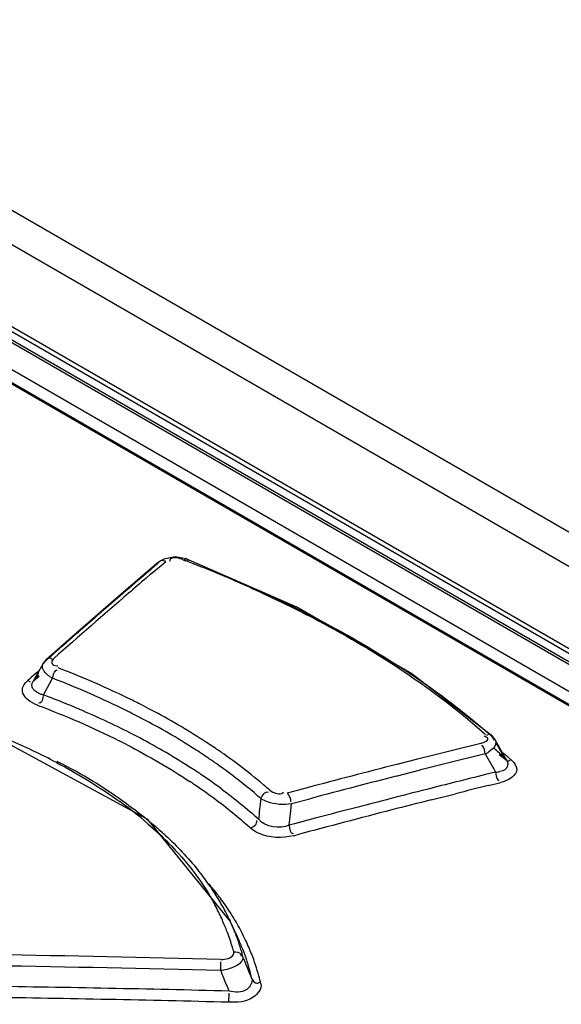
# Model space of a CAD drawing. Header units: inches. Extents: x 0 to 82.7, y 0 to 58.5.
# Tile 65 of 91: x 70.686 to 71, y 20.061 to 20.632. Entities that reach past the tile are written whole.
import ezdxf

# ---------------------------------------------------------------- set-up
doc = ezdxf.new("R2010")
doc.units = ezdxf.units.IN
doc.header["$LTSCALE"] = 4.5472440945
doc.header["$MEASUREMENT"] = 0
doc.layers.get('0').update_dxf_attribs({"linetype": 'CONTINUOUS'})

msp = doc.modelspace()

# ---------------------------------------------------------------- linework, layer by layer
at = {"color": 7, "linetype": 'CONTINUOUS'}
for p, q in [((69.4462379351, 21.2351161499), (74.7007984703, 18.2014628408)), ((69.4277610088, 21.2257843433), (74.6820966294, 18.1922608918)), ((69.6469262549, 21.0516838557), (71.4504885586, 20.0104202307)), ((71.4345782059, 20.010258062), (69.6343741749, 21.0495828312)), ((71.4370395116, 20.0103003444), (69.6368354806, 21.0496251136)), ((71.448949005, 20.0082150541), (69.6453867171, 21.04947867)), ((71.4067920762, 20.0104697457), (69.6311264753, 21.0356275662)), ((71.3991918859, 20.0065544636), (69.6272417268, 21.0295672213)), ((69.6288976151, 21.0296020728), (71.4008477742, 20.0065893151)), ((70.7697193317, 20.3195686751), (70.7665780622, 20.3176621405)), ((70.7762424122, 20.3207697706), (70.7697193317, 20.3195686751)), ((70.7826325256, 20.3195784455), (70.7762424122, 20.3207697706)), ((70.8469348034, 20.2915383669), (70.7826332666, 20.3195773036)), ((70.7665848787, 20.3176679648), (70.7478526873, 20.3016610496)), ((70.7656972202, 20.316509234), (70.7607058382, 20.3122630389)), ((70.7620292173, 20.310726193), (70.7680997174, 20.3158978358)), ((70.7665780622, 20.3176621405), (70.7656971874, 20.316509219)), ((70.7680997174, 20.3158978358), (70.7708054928, 20.3181963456)), ((70.7809415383, 20.319089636), (70.7822391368, 20.3185929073)), ((70.7607058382, 20.3122630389), (70.7580530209, 20.3100006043)), ((70.7593769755, 20.3084602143), (70.7620292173, 20.310726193)), ((70.7478526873, 20.3016610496), (70.7210620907, 20.2784276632)), ((70.7210620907, 20.2784276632), (70.7016378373, 20.2613323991)), ((70.6997000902, 20.2589630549), (70.6937366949, 20.2483848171)), ((70.7016375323, 20.2613320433), (70.6997000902, 20.2589630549)), ((70.6997000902, 20.2589630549), (70.7008190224, 20.2602318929)), ((70.7018262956, 20.2611236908), (70.7008189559, 20.2602319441)), ((70.7008190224, 20.2602318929), (70.7016375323, 20.2613320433)), ((70.7057711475, 20.2579812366), (70.7075721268, 20.2576458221)), ((70.6927632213, 20.2508481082), (70.6919001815, 20.2500829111)), ((70.6957493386, 20.2534924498), (70.6927632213, 20.2508481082)), ((70.6943162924, 20.2490531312), (70.697310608, 20.2516920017)), ((70.6970351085, 20.2535177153), (70.6951406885, 20.2501589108)), ((70.6951406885, 20.2501589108), (70.6971254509, 20.2519184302)), ((70.6974414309, 20.2549886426), (70.6957493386, 20.2534924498)), ((70.7007900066, 20.253698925), (70.7002082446, 20.2544577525)), ((70.6885792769, 20.2467055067), (70.6893706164, 20.2477415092)), ((70.6909767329, 20.2492636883), (70.6900977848, 20.2484834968)), ((70.6919001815, 20.2500829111), (70.6909767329, 20.2492636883)), ((70.6937366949, 20.2483848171), (70.6937673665, 20.2484385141)), ((70.6937673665, 20.2484385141), (70.6951406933, 20.2501589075)), ((70.6951403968, 20.2501585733), (70.6943244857, 20.2490603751)), ((70.6998387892, 20.2407254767), (70.7033711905, 20.2471445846)), ((70.7033711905, 20.2471445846), (70.7051319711, 20.2503490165)), ((70.6965421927, 20.2418589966), (70.6947624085, 20.2430605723)), ((70.6946582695, 20.2355341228), (70.6921508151, 20.2369312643)), ((70.7604605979, 20.1684948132), (70.6557614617, 20.2252622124)), ((70.9557916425, 20.2183524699), (70.9564690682, 20.2177507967)), ((70.9582879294, 20.2178952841), (70.9570175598, 20.2170925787)), ((70.9607386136, 20.2160935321), (70.9599861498, 20.2171329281)), ((70.9616349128, 20.2145263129), (70.9607382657, 20.2160931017)), ((70.9607398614, 20.216094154), (70.9619748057, 20.2147201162)), ((70.9690438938, 20.2022943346), (70.9619964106, 20.2146835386)), ((70.9652637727, 20.2081789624), (70.9630023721, 20.2121356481)), ((70.9562107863, 20.2065186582), (70.960601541, 20.1988133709)), ((70.9608041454, 20.2095657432), (70.9583968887, 20.2076874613)), ((70.9643790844, 20.2062266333), (70.968259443, 20.2031942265)), ((70.9675224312, 20.2042230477), (70.9652637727, 20.2081789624)), ((70.7075911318, 20.2022702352), (70.7082069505, 20.2019527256)), ((70.9162159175, 20.203261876), (70.904988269, 20.2004062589)), ((70.967523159, 20.2042234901), (70.9682611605, 20.2031963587)), ((70.9675231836, 20.2042235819), (70.9684107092, 20.2032174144)), ((70.9682611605, 20.2031963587), (70.9682735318, 20.2031851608)), ((70.9684107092, 20.2032174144), (70.9690056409, 20.2023369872)), ((70.9689736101, 20.20240997), (70.9690126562, 20.2023491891)), ((70.970371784, 20.2038283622), (70.9695531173, 20.2045601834)), ((70.9699975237, 20.2024046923), (70.9712702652, 20.203190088)), ((70.9046256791, 20.1935721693), (70.9187729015, 20.1971719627)), ((70.9622600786, 20.1959027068), (70.9564336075, 20.1944662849)), ((70.960601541, 20.1988133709), (70.9611735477, 20.1978095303)), ((70.9611735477, 20.1978095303), (70.9622600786, 20.1959027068)), ((70.9622604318, 20.1959028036), (70.9626557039, 20.193541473)), ((70.9664009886, 20.1966858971), (70.9647730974, 20.1961981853)), ((70.9676448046, 20.1972951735), (70.9664009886, 20.1966858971)), ((70.9580167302, 20.1881310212), (70.9647996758, 20.1898028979)), ((70.9640478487, 20.1911595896), (70.9644342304, 20.1911845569)), ((70.9672997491, 20.1905696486), (70.9647996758, 20.1898028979)), ((70.9700877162, 20.1917828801), (70.9672997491, 20.1905696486)), ((70.9711330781, 20.1923970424), (70.9700877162, 20.1917828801)), ((70.9719598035, 20.1929871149), (70.9711330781, 20.1923970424)), ((70.8528698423, 20.1868442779), (70.8412206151, 20.1837441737)), ((70.9249119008, 20.1798484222), (70.9389910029, 20.183395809)), ((70.8433699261, 20.1734836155), (70.8438137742, 20.1776757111)), ((70.8438137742, 20.1776757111), (70.8545348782, 20.1805279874)), ((70.842470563, 20.1650998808), (70.8433699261, 20.1734836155)), ((70.8083076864, 20.1093004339), (70.7604605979, 20.1684948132)), ((70.8440450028, 20.1655220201), (70.842470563, 20.1650998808)), ((70.845506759, 20.1659135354), (70.8440450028, 20.1655220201)), ((70.8575560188, 20.1691257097), (70.845506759, 20.1659135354)), ((70.8450418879, 20.159028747), (70.8471760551, 20.1596004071)), ((70.8128664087, 20.0994180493), (70.8084250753, 20.1090463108)), ((70.8027171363, 20.0807726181), (70.8028066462, 20.0858372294)), ((70.8074553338, 20.0624150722), (70.8075606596, 20.0677652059))]:
    msp.add_line(p, q, dxfattribs=at)
for points in [[(70.9599855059, 20.2171335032), (70.9137267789, 20.2528940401), (70.8469348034, 20.2915383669)], [(70.6937747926, 20.248451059), (70.694158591, 20.2489061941), (70.6943163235, 20.2490531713)], [(70.9619748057, 20.2147201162), (70.9603975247, 20.216748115), (70.9599869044, 20.2171337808)], [(70.9682735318, 20.2031851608), (70.9684573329, 20.2030111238), (70.9689736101, 20.20240997)]]:
    msp.add_lwpolyline(points, dxfattribs=at)
for centre, radius, start, end in [((70.4994090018, 19.5816840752), 0.7893209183, 68.7148792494, 69.0028911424), ((70.502451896, 19.5894861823), 0.780946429, 68.3039138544, 68.7151057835), ((70.5160179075, 19.6229849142), 0.7448057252, 65.8401648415, 68.3209181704), ((73.4143043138, 17.1981482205), 4.0913684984, 130.4837955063, 130.7414387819), ((73.4218801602, 17.1948115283), 4.0967952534, 130.5339881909, 130.7220685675), ((73.4870031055, 17.1194203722), 4.196418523, 130.7244049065, 131.5094107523), ((73.4561567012, 17.1496001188), 4.1554663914, 130.7417867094, 131.1365256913), ((73.5070689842, 17.0913079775), 4.2328617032, 131.1364780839, 131.5083803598), ((70.7081249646, 20.2688506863), 0.0112184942, 267.1753691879, 270.3424307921), ((70.5148403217, 19.7532562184), 0.5390841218, 66.5268206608, 68.9584376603), ((70.7153278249, 20.2688584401), 0.0211278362, 236.7958294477, 241.1565232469), ((70.6972339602, 20.2407625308), 0.0105137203, 132.7459492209, 138.4098821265), ((70.5156944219, 19.7579876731), 0.5275509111, 66.4111063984, 68.9554126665), ((70.5333849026, 19.795789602), 0.492683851, 63.7315357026, 66.5347365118), ((70.5158014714, 19.7513276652), 0.5228571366, 67.2657466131, 69.3913466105), ((70.5332856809, 19.798127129), 0.4837259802, 63.5687941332, 66.4180564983), ((70.7075210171, 20.2623360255), 0.0297286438, 244.3627571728, 248.5220129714), ((70.5229654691, 19.7686310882), 0.5041294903, 66.6899392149, 67.256696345), ((70.54647642, 19.8227419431), 0.4627208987, 63.2034176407, 63.7081396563), ((70.55123849, 19.8321547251), 0.4521720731, 62.4135059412, 63.2043265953), ((70.5366386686, 19.7995145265), 0.4703563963, 62.7731480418, 66.7309130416), ((70.5451137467, 19.8223370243), 0.4567818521, 63.1873658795, 63.5456254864), ((70.5494288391, 19.830845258), 0.4472419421, 62.3214743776, 63.1890716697), ((70.5707953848, 19.8685619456), 0.4108476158, 57.6183593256, 62.4795823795), ((70.5693068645, 19.8677145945), 0.4053583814, 57.4689913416, 62.3889186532), ((70.5667686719, 19.857657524), 0.4048706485, 57.8484660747, 62.8000905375), ((70.7054650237, 19.9297191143), 0.3836338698, 48.4606914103, 49.0275126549), ((70.5336067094, 19.8715392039), 0.372919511, 62.2256831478, 66.9233821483), ((70.547865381, 19.8239191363), 0.4366087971, 62.6596138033, 63.3465894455), ((70.5924591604, 19.9035299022), 0.3697152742, 56.5429990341, 57.5513712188), ((70.5982199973, 19.9122687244), 0.3592484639, 55.8538628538, 56.5411579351), ((72.3612597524, 14.4984167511), 5.8850156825, 103.8382237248, 104.2141207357), ((70.590384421, 19.9015874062), 0.3654658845, 56.5603570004, 57.3992567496), ((70.5958082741, 19.909807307), 0.3556177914, 55.8134722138, 56.5597739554), ((70.601930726, 19.9177458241), 0.3526327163, 55.3402194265, 55.8533273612), ((70.6040804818, 19.9208615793), 0.3488473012, 55.1617189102, 55.3396167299), ((70.6112943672, 19.9311018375), 0.3363214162, 53.020363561, 55.1738235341), ((72.3633829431, 14.4904848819), 5.886694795, 103.8300540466, 104.2056257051), ((70.946719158, 20.2270046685), 0.0225780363, 294.8593825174, 298.0932105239), ((70.9483072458, 20.2240377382), 0.0192128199, 298.0817760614, 301.6784487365), ((70.7082546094, 19.9183058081), 0.3859646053, 48.190067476, 48.9728038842), ((70.7138583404, 19.9245849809), 0.3775485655, 47.788333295, 48.1886584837), ((70.7053714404, 19.9081625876), 0.3970434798, 48.5415338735, 48.8425857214), ((70.7079056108, 19.9110319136), 0.3932152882, 48.2865794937, 48.5414586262), ((70.5531695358, 19.9013958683), 0.3381878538, 58.7451365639, 62.7137823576), ((70.5894860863, 19.8945872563), 0.3615152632, 56.3841133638, 57.7820622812), ((70.5999516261, 19.9159156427), 0.348236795, 55.2928126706, 55.8126869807), ((70.6022567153, 19.9192507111), 0.3441826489, 55.1118157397, 55.2921502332), ((70.6099954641, 19.9302137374), 0.3307636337, 52.9382464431, 55.1252000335), ((70.6283995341, 19.9536633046), 0.3080089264, 49.7133180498, 53.0376683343), ((72.3734886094, 14.4501892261), 5.9347695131, 104.3260858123, 104.5878724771), ((70.7118279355, 19.9154187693), 0.3873306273, 47.8372517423, 48.1254643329), ((70.5958147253, 19.9041655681), 0.3500350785, 55.950639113, 56.3787964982), ((70.6050498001, 19.9176672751), 0.3336773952, 53.5702556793, 55.9664489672), ((70.6308276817, 19.9574809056), 0.2964497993, 48.7846451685, 52.9750792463), ((72.3813080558, 14.4201642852), 5.9657959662, 104.5879219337, 104.8447152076), ((72.3757256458, 14.4418533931), 5.9368681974, 104.3468080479, 104.5792224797), ((72.3663613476, 14.488135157), 5.8779342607, 103.8787437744, 104.221106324), ((70.961955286, 20.2094645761), 0.0135652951, 271.2874757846, 277.4109514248), ((70.9620709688, 20.2085831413), 0.0126763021, 277.4063208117, 282.3078231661), ((70.5752700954, 19.9378446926), 0.2955621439, 54.9814770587, 58.7415962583), ((70.5945227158, 19.903683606), 0.3441464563, 55.8858104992, 56.3750010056), ((70.6030016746, 19.9160519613), 0.3291510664, 53.4745213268, 55.9002921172), ((70.6418673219, 19.9697678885), 0.2870156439, 48.7399190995, 49.6853813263), ((72.3691853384, 14.4775719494), 5.8823364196, 103.8805992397, 104.0715691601), ((72.3830205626, 14.4138249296), 5.9658304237, 104.5792680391, 104.8450991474), ((72.3743502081, 14.4565565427), 5.9105077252, 104.2209734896, 104.4412105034), ((70.6007026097, 19.9799500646), 0.2451981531, 49.3492487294, 54.2195031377), ((70.6256063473, 19.9460720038), 0.2915734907, 48.2375061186, 53.5330024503), ((68.820591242, 20.4016026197), 2.0177174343, 353.3680071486, 353.7083428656), ((72.37954448, 14.4363763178), 5.9313457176, 104.4411861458, 104.6199947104), ((72.3803472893, 14.4332514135), 5.9280409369, 104.2123944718, 104.4412221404), ((72.3912258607, 14.3912172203), 5.9714599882, 104.4417218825, 104.9853212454), ((72.3858452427, 14.4122470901), 5.9562840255, 104.6200559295, 104.8674852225), ((70.6224583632, 19.9992711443), 0.2180258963, 47.1645659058, 47.9682998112), ((70.6641801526, 20.0379352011), 0.1610709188, 35.1581181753, 38.9692648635), ((70.6744055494, 20.0451663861), 0.1485470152, 31.8099391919, 35.1489262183), ((70.667270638, 20.0219392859), 0.1686905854, 37.4657805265, 40.3053948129), ((70.6832956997, 20.0506782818), 0.1380868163, 28.2189175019, 31.8107735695), ((70.6745596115, 20.0275939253), 0.1594655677, 36.6474386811, 37.4462380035), ((70.6827244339, 20.0335671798), 0.1493493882, 32.875536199, 36.6785181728), ((70.6778693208, 20.0540365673), 0.1376955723, 24.3964901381, 28.1017491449), ((70.6912569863, 20.0549645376), 0.1290450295, 24.9015074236, 28.2134143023), ((70.6898279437, 20.0382373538), 0.1408484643, 29.6117436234, 32.8485433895), ((70.6797342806, 20.0548930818), 0.135643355, 21.2497253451, 24.3923859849), ((70.6986223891, 20.0583706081), 0.1209301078, 21.0761786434, 24.7774638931), ((70.6928550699, 20.0399569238), 0.1373670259, 25.2097894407, 29.6120692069), ((70.6807758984, 20.0553025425), 0.1345241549, 17.3151116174, 21.2479773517), ((70.703324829, 20.0602202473), 0.1158771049, 19.6276258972, 21.05893959), ((70.6971530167, 20.0460749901), 0.1274138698, 24.8920474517, 26.0783599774), ((70.7071132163, 20.0615502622), 0.1118620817, 16.3356588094, 19.6377705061), ((70.7016403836, 20.0481210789), 0.1224820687, 21.6324569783, 24.7595708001), ((70.6948058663, 20.0408935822), 0.135203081, 21.4055660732, 25.2027821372), ((70.6811236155, 20.0554169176), 0.1341581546, 15.6611833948, 17.3126764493), ((70.7102218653, 20.0624864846), 0.1086156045, 15.4722939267, 16.3229582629), ((70.7117865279, 20.0629167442), 0.1069928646, 14.0142005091, 15.4737622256), ((70.7064093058, 20.0500302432), 0.1173452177, 19.4745835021, 21.6243376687), ((70.4555902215, 6.5621304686), 13.5295784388, 88.529279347, 89.0879934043), ((68.598593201, 19.1797405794), 2.3961497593, 21.9663749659, 22.2961764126), ((70.7132756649, 20.052365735), 0.1100930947, 12.4231724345, 19.5200114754), ((70.695378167, 20.0411258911), 0.1345854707, 15.788476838, 21.4022103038), ((70.451391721, 6.5494540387), 13.5358786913, 88.5127139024, 89.0709754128), ((68.559646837, 19.1567094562), 2.4259548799, 22.0867772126, 22.3898746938), ((70.694309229, 20.0408108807), 0.1357000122, 13.8035707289, 15.7884918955), ((70.4713576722, 6.6205316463), 13.4525642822, 88.5678725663, 89.1646101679), ((70.469306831, 6.7164327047), 13.350265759, 88.548724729, 89.1496258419)]:
    msp.add_arc(centre, radius, start, end, dxfattribs=at)
for points, knots in [([(70.7736084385, 20.3195552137), (70.7734388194, 20.3194199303), (70.7731419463, 20.3189990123), (70.7732019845, 20.3184928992), (70.7732719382, 20.3182449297)], [0, 0, 0, 0, 0.4571369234, 1, 1, 1, 1]), ([(70.7826999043, 20.3197752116), (70.7825023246, 20.3198630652), (70.781746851, 20.3195994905), (70.7814791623, 20.3189581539), (70.781275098, 20.3185576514)], [0, 0, 0, 0, 0.3248057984, 1, 1, 1, 1]), ([(70.7835282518, 20.3184050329), (70.7834460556, 20.3186928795), (70.7832664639, 20.3191950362), (70.7829228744, 20.3196757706), (70.7827005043, 20.3197749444)], [0, 0, 0, 0, 0.5514608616, 1, 1, 1, 1]), ([(70.7708054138, 20.3181962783), (70.7700218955, 20.3184769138), (70.7686674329, 20.3190477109), (70.7669269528, 20.3181816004), (70.7668224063, 20.3175626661)], [0, 0, 0, 0, 0.5700560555, 1, 1, 1, 1]), ([(70.8208546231, 20.3025510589), (70.8339303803, 20.2966807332), (70.8816897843, 20.2734789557), (70.9267582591, 20.244077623), (70.9557916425, 20.2183524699)], [0, 0, 0, 0, 0.269804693, 1, 1, 1, 1]), ([(70.8210450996, 20.3029523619), (70.8341648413, 20.2971260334), (70.8821857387, 20.2740524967), (70.9276064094, 20.2449104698), (70.9570124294, 20.2193720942)], [0, 0, 0, 0, 0.2693146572, 1, 1, 1, 1]), ([(70.70156554, 20.2614027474), (70.7018353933, 20.2617156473), (70.7024706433, 20.2622931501), (70.7033806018, 20.2623314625), (70.703763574, 20.262196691)], [0, 0, 0, 0, 0.5043930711, 1, 1, 1, 1]), ([(70.703763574, 20.262196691), (70.7039899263, 20.2621170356), (70.7044713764, 20.26183903), (70.7048622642, 20.261451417), (70.7050628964, 20.2612198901)], [0, 0, 0, 0, 0.43922677, 1, 1, 1, 1]), ([(70.7002082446, 20.2544577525), (70.6999083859, 20.2549007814), (70.6994275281, 20.2557965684), (70.699235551, 20.2568070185), (70.6992420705, 20.2572769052)], [0, 0, 0, 0, 0.5323590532, 1, 1, 1, 1]), ([(70.6992420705, 20.2572769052), (70.6992460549, 20.2575640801), (70.6993256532, 20.2581402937), (70.6995466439, 20.2586777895), (70.6996859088, 20.2589293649)], [0, 0, 0, 0, 0.4996980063, 1, 1, 1, 1]), ([(70.7058558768, 20.2618952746), (70.705268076, 20.261347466), (70.7040462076, 20.2600171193), (70.7050946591, 20.2582499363), (70.7057711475, 20.2579812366)], [0, 0, 0, 0, 0.5246822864, 1, 1, 1, 1]), ([(70.703757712, 20.2511802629), (70.7031858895, 20.2515553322), (70.7021342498, 20.2523254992), (70.7011915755, 20.2532308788), (70.7007900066, 20.253698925)], [0, 0, 0, 0, 0.5258159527, 1, 1, 1, 1]), ([(70.7070388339, 20.2548672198), (70.7071545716, 20.2549595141), (70.7074164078, 20.2551124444), (70.7077251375, 20.2550709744), (70.7078525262, 20.2550132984)], [0, 0, 0, 0, 0.5142335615, 1, 1, 1, 1]), ([(70.6875672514, 20.2437352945), (70.6875880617, 20.244249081), (70.6878005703, 20.2453010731), (70.6882851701, 20.2462511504), (70.6885792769, 20.2467055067)], [0, 0, 0, 0, 0.4871949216, 1, 1, 1, 1]), ([(70.6922194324, 20.2481970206), (70.6919925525, 20.2482768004), (70.6915094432, 20.2485567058), (70.6911177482, 20.2489466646), (70.6909163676, 20.2491797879)], [0, 0, 0, 0, 0.4384190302, 1, 1, 1, 1]), ([(70.6947624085, 20.2430605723), (70.6942494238, 20.2435206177), (70.6933926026, 20.2445553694), (70.6931052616, 20.2458953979), (70.6931453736, 20.2465087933)], [0, 0, 0, 0, 0.5285130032, 1, 1, 1, 1]), ([(70.6931453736, 20.2465087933), (70.6931661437, 20.24682641), (70.6933004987, 20.2474805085), (70.6935767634, 20.2480848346), (70.6937443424, 20.2483824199)], [0, 0, 0, 0, 0.4823963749, 1, 1, 1, 1]), ([(70.6998389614, 20.24072546), (70.6992508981, 20.2408441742), (70.698122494, 20.2411474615), (70.6970441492, 20.2415999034), (70.6965421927, 20.2418589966)], [0, 0, 0, 0, 0.5150437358, 1, 1, 1, 1]), ([(70.9575684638, 20.2158456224), (70.9573571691, 20.216035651), (70.9567205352, 20.2163796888), (70.9560433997, 20.2165918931), (70.9556320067, 20.2167010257)], [0, 0, 0, 0, 0.4003622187, 1, 1, 1, 1]), ([(70.9600633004, 20.2172091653), (70.9598504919, 20.2174616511), (70.9593365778, 20.2179300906), (70.958610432, 20.2179814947), (70.9582879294, 20.2178952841)], [0, 0, 0, 0, 0.4972743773, 1, 1, 1, 1]), ([(70.9536741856, 20.2126194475), (70.954217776, 20.2127652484), (70.9552772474, 20.213119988), (70.9562949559, 20.2135928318), (70.9567654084, 20.2138833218)], [0, 0, 0, 0, 0.5044337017, 1, 1, 1, 1]), ([(70.9548428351, 20.2110372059), (70.9547351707, 20.2111400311), (70.9544815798, 20.2113159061), (70.9541664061, 20.2113040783), (70.954028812, 20.21126037)], [0, 0, 0, 0, 0.5076870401, 1, 1, 1, 1]), ([(70.9567654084, 20.2138833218), (70.9571683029, 20.2141320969), (70.9580241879, 20.2145766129), (70.9578220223, 20.2156175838), (70.9575684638, 20.2158456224)], [0, 0, 0, 0, 0.581330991, 1, 1, 1, 1]), ([(70.9681973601, 20.2031119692), (70.9684132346, 20.2028552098), (70.9689336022, 20.2023792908), (70.9696694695, 20.2023201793), (70.9699975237, 20.2024046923)], [0, 0, 0, 0, 0.4975418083, 1, 1, 1, 1]), ([(70.9626557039, 20.193541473), (70.962790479, 20.1929958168), (70.9630332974, 20.1921235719), (70.9636741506, 20.1912388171), (70.9640478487, 20.1911595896)], [0, 0, 0, 0, 0.595359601, 1, 1, 1, 1]), ([(70.8261563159, 20.1804817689), (70.8272312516, 20.1797786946), (70.8328553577, 20.1774941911), (70.8391396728, 20.1769221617), (70.8438137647, 20.1776757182)], [0, 0, 0, 0, 0.2134023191, 1, 1, 1, 1]), ([(70.7604360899, 20.1659805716), (70.7645923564, 20.1624024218), (70.7795801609, 20.1485434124), (70.7922976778, 20.1320733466), (70.7993323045, 20.118896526)], [0, 0, 0, 0, 0.2685580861, 1, 1, 1, 1]), ([(70.8450418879, 20.159028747), (70.8384301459, 20.1573828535), (70.8288042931, 20.1577527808), (70.8212533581, 20.1623162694), (70.819807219, 20.1635602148)], [0, 0, 0, 0, 0.7812718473, 1, 1, 1, 1]), ([(70.8101019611, 20.0901695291), (70.8102116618, 20.0904010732), (70.8103685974, 20.090883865), (70.8103540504, 20.0913955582), (70.8103011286, 20.0916326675)], [0, 0, 0, 0, 0.5132953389, 1, 1, 1, 1]), ([(70.8155949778, 20.0888264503), (70.8157000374, 20.0882892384), (70.8151872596, 20.0851014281), (70.8118788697, 20.0834571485), (70.8095594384, 20.0825301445)], [0, 0, 0, 0, 0.1797541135, 1, 1, 1, 1]), ([(70.8143690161, 20.0903993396), (70.8144526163, 20.0902150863), (70.8145360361, 20.0897489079), (70.8144266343, 20.0892958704), (70.8143409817, 20.0890567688)], [0, 0, 0, 0, 0.4434069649, 1, 1, 1, 1]), ([(70.8207909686, 20.0760500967), (70.8213691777, 20.0738383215), (70.8174306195, 20.0674798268), (70.8109204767, 20.0681602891), (70.8075740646, 20.068893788)], [0, 0, 0, 0, 0.4002311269, 1, 1, 1, 1]), ([(70.8207910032, 20.0760499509), (70.8213286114, 20.0748597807), (70.8229594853, 20.0729179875), (70.8248762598, 20.0737125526), (70.8253443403, 20.0740218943)], [0, 0, 0, 0, 0.6994876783, 1, 1, 1, 1]), ([(70.8260901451, 20.0731880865), (70.8266411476, 20.0702047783), (70.8205088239, 20.0623098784), (70.8122394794, 20.0623246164), (70.8074266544, 20.0624160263)], [0, 0, 0, 0, 0.3865920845, 1, 1, 1, 1])]:
    msp.add_open_spline(points, degree=3, knots=knots, dxfattribs=at)
for points in [[(70.7809415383, 20.319089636), (70.7786413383, 20.3199311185), (70.7755232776, 20.3210824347), (70.7736084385, 20.3195552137)], [(70.7051349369, 20.2503515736), (70.7054731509, 20.2519497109), (70.7057616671, 20.2538487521), (70.7070388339, 20.2548672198)], [(70.6921508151, 20.2369312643), (70.6898573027, 20.2384205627), (70.6874565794, 20.2410029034), (70.6875672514, 20.2437352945)], [(70.699839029, 20.2407254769), (70.6994727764, 20.2389690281), (70.6988061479, 20.2353218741), (70.6971674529, 20.2360525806)], [(70.6966360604, 20.234671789), (70.7126567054, 20.2286232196), (70.7284202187, 20.2218145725), (70.7437247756, 20.2141323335)], [(70.7483892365, 20.2117559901), (70.7609862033, 20.2052425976), (70.77328715, 20.1981004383), (70.7850955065, 20.190247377)], [(70.9562107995, 20.206518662), (70.9560529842, 20.2080844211), (70.9559808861, 20.209950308), (70.9548428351, 20.2110372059)], [(70.9619918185, 20.2146788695), (70.9628492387, 20.2131535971), (70.9620222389, 20.2108218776), (70.9608041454, 20.2095657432)], [(70.7073835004, 20.2014946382), (70.7200883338, 20.1947888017), (70.7324214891, 20.1872844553), (70.7440654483, 20.1788702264)], [(70.9690339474, 20.2022874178), (70.9698839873, 20.2007837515), (70.9691193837, 20.198194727), (70.9676448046, 20.1972951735)], [(70.9718192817, 20.2025241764), (70.9731711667, 20.2012226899), (70.9744592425, 20.199457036), (70.9745138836, 20.1975812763)], [(70.9745138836, 20.1975812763), (70.9745649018, 20.195829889), (70.9733357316, 20.1940719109), (70.9719598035, 20.1929871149)], [(70.8031996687, 20.1861393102), (70.8106682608, 20.1806236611), (70.8179080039, 20.1747768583), (70.8248150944, 20.1685724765)], [(70.82615642, 20.1804817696), (70.8267319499, 20.1822767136), (70.8286304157, 20.1851441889), (70.8303199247, 20.1843083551)], [(70.8311478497, 20.1855243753), (70.8332112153, 20.183791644), (70.8374353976, 20.182214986), (70.8391382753, 20.1843030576)], [(70.841220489, 20.1837441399), (70.8425129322, 20.1824947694), (70.8437197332, 20.1804224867), (70.8431628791, 20.1787133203)], [(70.7448758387, 20.1799002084), (70.7530803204, 20.1741423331), (70.7609909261, 20.1679264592), (70.7684357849, 20.1612152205)], [(70.8198072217, 20.1635602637), (70.8216225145, 20.1641006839), (70.8243043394, 20.1660015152), (70.8236243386, 20.1677692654)], [(70.84247056, 20.1650998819), (70.8369316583, 20.1627987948), (70.8285396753, 20.1638708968), (70.8248151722, 20.1685722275)], [(70.8424704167, 20.1650998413), (70.8426790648, 20.1633718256), (70.8430300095, 20.1598766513), (70.8446971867, 20.1603767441)], [(70.7706930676, 20.1591516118), (70.7773739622, 20.1529569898), (70.7836837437, 20.1463195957), (70.7894101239, 20.1392332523)], [(70.8103005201, 20.0916351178), (70.8117161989, 20.0917038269), (70.8137833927, 20.091690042), (70.8143690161, 20.0903993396)], [(70.8028417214, 20.0872518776), (70.8054498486, 20.0872341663), (70.8089852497, 20.0878124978), (70.8101019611, 20.0901695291)], [(70.8095594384, 20.0825301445), (70.8073728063, 20.0816562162), (70.8050471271, 20.0811135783), (70.8027171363, 20.0807726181)]]:
    msp.add_open_spline(points, degree=3, dxfattribs=at)

doc.saveas('drawing.dxf')
